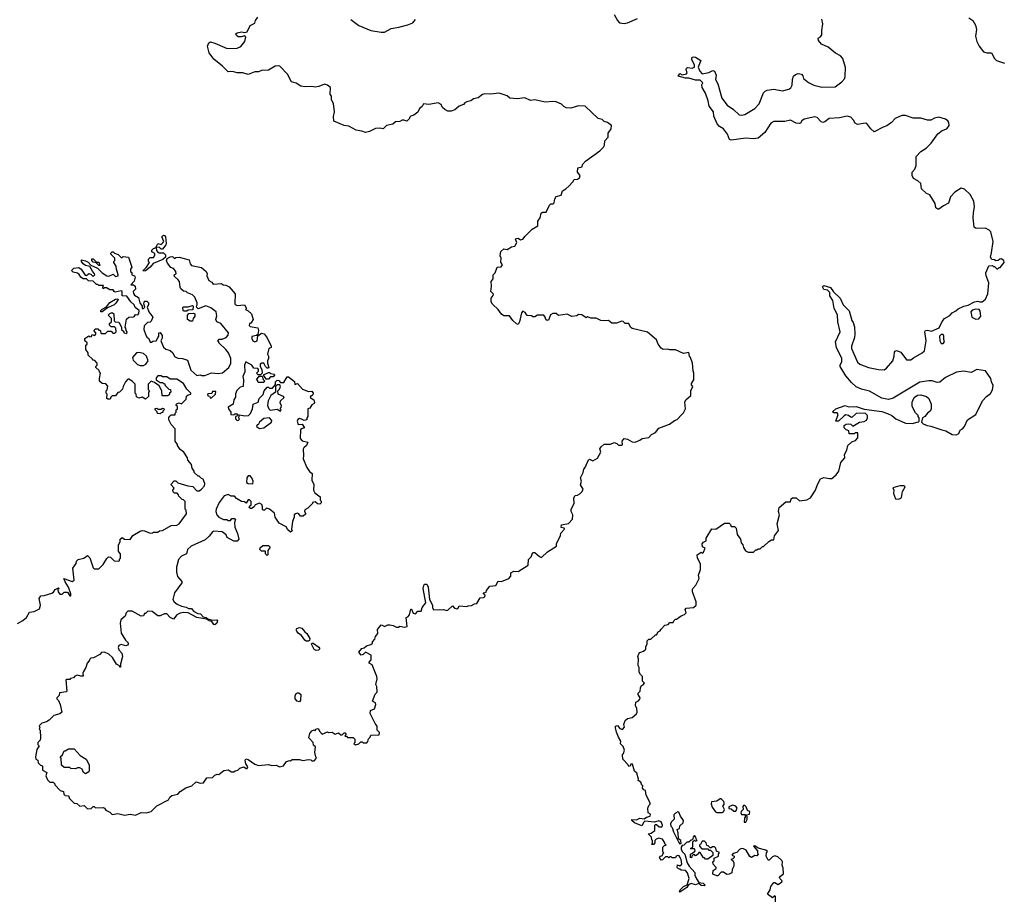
# Model space of a CAD drawing. Extents: x 2029662 to 2246637, y 225654 to 401419.
# Tile 50 of 256: x 2155176 to 2164002, y 256307 to 264172. Entities that reach past the tile are written whole.
import ezdxf

# ---------------------------------------------------------------- set-up
doc = ezdxf.new("R2010")
doc.units = 0

msp = doc.modelspace()

# ---------------------------------------------------------------- linework, layer by layer
at = {"layer": '0CON20XD'}
for points in [[(2158625, 258727.5), (2158650, 258735), (2158640, 258815), (2158655, 258820), (2158670.7, 258839.3), (2158681.7, 258888.3), (2158688.3, 258888.3), (2158703.6, 258853.6), (2158725, 258847.5), (2158745, 258870), (2158775, 258870), (2158782.5, 258905), (2158815.7, 258945), (2158794.1, 259075), (2158797.4, 259102.6), (2158805, 259112.7), (2158825, 259111.8), (2158837.5, 259087.5), (2158849.6, 258975), (2158877.5, 258925), (2158876.7, 258905), (2158885, 258883.3), (2158935, 258887.5), (2158955, 258882.5), (2158975, 258887.5), (2159005, 258877.5), (2159015, 258880), (2159055, 258920), (2159075, 258897.5), (2159095, 258892.5), (2159110, 258905), (2159115, 258920), (2159185, 258912.5), (2159195, 258920), (2159225, 258922.5), (2159253, 258937), (2159275, 258940), (2159305, 258990), (2159335, 258993.3), (2159345, 259000), (2159350, 259015), (2159330, 259035), (2159358.3, 259041.7), (2159360, 259055), (2159390, 259095), (2159445, 259100), (2159465, 259140), (2159495, 259137.5), (2159560, 259165), (2159580, 259185), (2159580, 259215), (2159605, 259230), (2159645, 259227.5), (2159735, 259282.5), (2159737.5, 259335), (2159760.7, 259359.3), (2159775, 259397.5), (2159795, 259396.2), (2159835, 259360), (2159855, 259352.5), (2159906.7, 259403.3), (2159987.5, 259455), (2159987.5, 259475), (2160025, 259550), (2160028.3, 259571.7), (2160060, 259605), (2160056.2, 259616.2), (2160030, 259620), (2160032.5, 259645), (2160095, 259656.7), (2160130, 259695), (2160133.3, 259735), (2160120, 259765), (2160120, 259785), (2160147.5, 259835), (2160143.6, 259886.4), (2160155, 259907.5), (2160175, 259910), (2160196.4, 259923.6), (2160217.5, 259945), (2160226.1, 259963.9), (2160203.9, 260003.9), (2160213.3, 260035), (2160203.8, 260065), (2160227, 260113), (2160232.5, 260145), (2160245, 260160), (2160275, 260227.5), (2160285, 260232.5), (2160315, 260217.5), (2160355, 260243.3), (2160386.2, 260295), (2160377.5, 260325), (2160387.5, 260345), (2160415, 260366.7), (2160471.7, 260368.3), (2160505, 260382.5), (2160530, 260375), (2160545, 260360), (2160575, 260360), (2160580, 260365), (2160577.5, 260395), (2160595, 260417.5), (2160625, 260413.3), (2160665, 260390), (2160693, 260387), (2160735, 260402.5), (2160755, 260420), (2160815, 260427.5), (2160840, 260455), (2160875, 260472.5), (2160905, 260510), (2161001.7, 260548.3), (2161045, 260580), (2161070.7, 260589.3), (2161110, 260635), (2161125, 260650), (2161143.3, 260685), (2161138.8, 260745), (2161146.2, 260763.8), (2161192.5, 260805), (2161192.5, 260845), (2161210, 260885), (2161198.3, 260898.3), (2161198.3, 260911.7), (2161220, 260945), (2161220, 261005), (2161212.5, 261025), (2161207.5, 261095), (2161190, 261145), (2161180, 261155), (2161175, 261190), (2161125, 261180), (2161055, 261212.5), (2161005, 261212.5), (2160985, 261220), (2160945, 261217.5), (2160927, 261227), (2160900, 261265), (2160885, 261302.5), (2160805, 261372.5), (2160665, 261403.3), (2160652.5, 261415), (2160635, 261450), (2160605, 261450), (2160587, 261467), (2160575, 261470), (2160525, 261452.5), (2160485, 261452.5), (2160455, 261477.5), (2160417, 261473), (2160385, 261477.5), (2160345, 261497.5), (2160295, 261497.5), (2160265, 261507.5), (2160255, 261500), (2160215, 261527.5), (2160185, 261530), (2160171.7, 261518.3), (2160125, 261512.5), (2160085, 261532.5), (2160005, 261520), (2159985, 261537.5), (2159955, 261537.5), (2159935, 261527.5), (2159915, 261480), (2159905, 261477.5), (2159892.5, 261485), (2159887, 261507), (2159875, 261522.5), (2159816.4, 261523.6), (2159795, 261507.5), (2159775, 261507.5), (2159765, 261517.5), (2159725, 261520), (2159706.4, 261546.4), (2159685, 261560), (2159673.3, 261545), (2159657.5, 261465), (2159645, 261440), (2159630, 261445), (2159597.5, 261475), (2159567, 261517), (2159517, 261517), (2159495, 261532.5), (2159463.9, 261573.9), (2159413.6, 261623.6), (2159403, 261643), (2159403.3, 261675), (2159420.7, 261699.3), (2159423, 261713), (2159398.8, 261735), (2159406.7, 261785), (2159403.3, 261825), (2159421.7, 261848.3), (2159420, 261885), (2159437, 261903), (2159457, 261953), (2159491.7, 261958.3), (2159502.5, 261975), (2159488.3, 261998.3), (2159492.5, 262035), (2159482.5, 262055), (2159487.5, 262095), (2159515, 262117.5), (2159546.4, 262113.6), (2159584.2, 262135.8), (2159615, 262142.5), (2159632.5, 262175), (2159620, 262205), (2159625, 262210), (2159645, 262212.5), (2159665, 262200), (2159686.1, 262203.9), (2159707, 262233), (2159770, 262295), (2159820, 262325), (2159820, 262365), (2159842.5, 262397.5), (2159850.7, 262439.3), (2159863.3, 262446.7), (2159895, 262447.5), (2159925, 262510), (2159938.3, 262521.7), (2159957, 262523), (2159968.3, 262531.7), (2159973.6, 262566.4), (2159983.6, 262586.4), (2160029.3, 262600.7), (2160040.7, 262639.3), (2160073, 262657), (2160099.3, 262680.7), (2160135, 262720), (2160145, 262740), (2160177.3, 262742.7), (2160193.3, 262755), (2160200, 262775), (2160177.5, 262805), (2160180, 262845), (2160218.3, 262851.7), (2160222.5, 262875), (2160247.5, 262905), (2160375, 262997.5), (2160409.3, 263030.7), (2160418.3, 263048.3), (2160422.5, 263085), (2160451.7, 263118.3), (2160450, 263155), (2160477.5, 263195), (2160480, 263225), (2160445, 263250), (2160415, 263260), (2160397, 263277), (2160360, 263285), (2160245, 263397.5), (2160185, 263400), (2160115, 263380), (2160075, 263382.5), (2160055, 263392.5), (2160033.6, 263413.6), (2159986.4, 263436.4), (2159955, 263440), (2159885, 263432.5), (2159795, 263452.5), (2159755, 263447.5), (2159705, 263470), (2159635, 263462.5), (2159568.3, 263468.3), (2159545, 263490), (2159473, 263513), (2159395, 263503.8), (2159345, 263506.2), (2159325, 263500), (2159285, 263470), (2159245, 263462.5), (2159220, 263445), (2159183, 263437), (2159165, 263427.5), (2159155, 263412.5), (2159115, 263397.5), (2159076.1, 263363.9), (2159043, 263353), (2159015, 263352.5), (2158986.4, 263366.4), (2158967.5, 263385), (2158953, 263413), (2158926.4, 263426.4), (2158843, 263413), (2158795, 263417.5), (2158782.5, 263395), (2158760, 263375), (2158746.4, 263343.6), (2158710, 263315), (2158681.7, 263308.3), (2158670, 263295), (2158670, 263285), (2158647, 263263), (2158618.8, 263271.2), (2158605, 263271.2), (2158585, 263260), (2158545, 263257.5), (2158520, 263235), (2158465, 263222.5), (2158435, 263193.3), (2158405, 263200), (2158365, 263197.5), (2158311.7, 263168.3), (2158275, 263160), (2158243, 263173), (2158190.7, 263180.7), (2158125, 263217.5), (2158085, 263222.5), (2157991.7, 263261.7), (2157987.5, 263305), (2157996.7, 263345), (2157989.3, 263419.3), (2157970, 263455), (2157970, 263485), (2157960, 263505), (2157962.5, 263565), (2157935, 263586.2), (2157907, 263593), (2157857, 263573), (2157825, 263567.5), (2157795, 263572.5), (2157735, 263568.8), (2157696.1, 263576.1), (2157655, 263603.3), (2157612.5, 263615), (2157576.7, 263685), (2157506.7, 263755), (2157495, 263759.2), (2157465, 263755.8), (2157405, 263720), (2157345, 263716.7), (2157316.4, 263703.6), (2157285, 263703.3), (2157225, 263680), (2157175, 263696.2), (2157125, 263696.2), (2157085, 263708.8), (2157045, 263703.8), (2156995, 263756.7), (2156915, 263818), (2156874.5, 263874.5), (2156860, 263935), (2156870.8, 263965), (2156885, 263972.5), (2156925, 263962.5), (2157035, 263913.3), (2157125, 263917.5), (2157159.3, 263930.7), (2157193.6, 263976.4), (2157203.3, 264015), (2157195, 264027.5), (2157161.7, 264018.3), (2157135, 264018.9), (2157118.9, 264028.9), (2157114.4, 264045), (2157126.2, 264055), (2157164.3, 264064.3), (2157195, 264057.5), (2157215, 264062.5), (2157240.7, 264119.3), (2157285, 264140), (2157290, 264165), (2157310, 264195)], [(2158145, 264173.3), (2158215, 264118.8), (2158325, 264074), (2158415, 264061.2), (2158445, 264061.2), (2158505, 264093.8), (2158575, 264103.8), (2158655, 264126.7), (2158700, 264145), (2158725, 264172.5)], [(2160505, 264217.5), (2160533.3, 264165), (2160553.3, 264145), (2160595, 264138), (2160625, 264144), (2160715, 264181.2)], [(2163783, 261643), (2163805, 261642.5), (2163834.2, 261665.8), (2163855.6, 261715), (2163864.3, 261815), (2163840, 261875), (2163836.4, 261903.6), (2163862.5, 261965), (2163895, 261970), (2163905, 261960), (2163915, 261960), (2163935, 261940), (2163945, 261940), (2163955, 261950), (2163965, 261950), (2164000, 261995), (2163997.5, 262015), (2163975, 262027.5), (2163963, 262027), (2163947, 262013), (2163925, 262010), (2163915, 262020), (2163891.7, 262021.7), (2163877.5, 262045), (2163888.3, 262081.7), (2163902, 262185), (2163880.3, 262270.3), (2163866.6, 262286.6), (2163832.4, 262302.4), (2163751.2, 262301.2), (2163732.5, 262312.5), (2163723.6, 262396.4), (2163725.4, 262444.6), (2163735.6, 262495), (2163728.5, 262545), (2163695, 262605.7), (2163645, 262654), (2163615, 262662.5), (2163557.5, 262625), (2163520, 262585), (2163502.7, 262527.3), (2163455.8, 262504.2), (2163415, 262473.3), (2163405, 262473.3), (2163388.8, 262485), (2163382.5, 262525), (2163335, 262603.3), (2163303.8, 262615), (2163258.8, 262655), (2163252.5, 262705), (2163227.6, 262727.6), (2163187.7, 262747.7), (2163176.7, 262775), (2163176.7, 262805), (2163199.2, 262830.8), (2163213.3, 262865), (2163213.3, 262945), (2163255, 262990), (2163300.5, 263019.5), (2163345.7, 263064.3), (2163405, 263150), (2163445, 263178.8), (2163486.4, 263193.6), (2163506.7, 263225), (2163505, 263250), (2163496.2, 263265), (2163475, 263279.4), (2163415, 263296.9), (2163375, 263289.2), (2163345, 263272), (2163315, 263270), (2163255, 263288), (2163185, 263287.8), (2163115, 263311.9), (2163085, 263311.9), (2163025, 263285.6), (2162990.8, 263249.2), (2162948.9, 263221.1), (2162915, 263210), (2162835, 263167.1), (2162805, 263194.4), (2162771.3, 263241.3), (2162755, 263245.6), (2162685, 263233.6), (2162665.8, 263245.8), (2162651.1, 263271.1), (2162625, 263299.1), (2162595, 263308.2), (2162525, 263293.2), (2162432.5, 263285), (2162394.1, 263255.9), (2162375, 263250), (2162361.2, 263255), (2162325, 263294.3), (2162305, 263300.6), (2162208.3, 263281.7), (2162187.5, 263265), (2162175.6, 263244.4), (2162167.1, 263242.9), (2162135, 263244), (2162085, 263270), (2162035, 263260.5), (2161935, 263258.5), (2161908, 263245), (2161855, 263160), (2161795, 263111.4), (2161755, 263104.3), (2161685, 263109.4), (2161555, 263090.8), (2161538, 263098), (2161521.4, 263145), (2161485, 263194), (2161448.8, 263215), (2161427.3, 263237.3), (2161397.1, 263307.1), (2161395.6, 263345.6), (2161355.7, 263395.7), (2161347.8, 263445), (2161325, 263514), (2161292.9, 263565), (2161291.7, 263588.3), (2161300, 263605), (2161275, 263630), (2161235, 263630), (2161175, 263648), (2161145, 263648), (2161077.5, 263665), (2161095, 263690), (2161115, 263677.5), (2161153, 263687), (2161160, 263695), (2161150, 263725), (2161153, 263737), (2161165, 263742.5), (2161205, 263736.2), (2161223.8, 263746.2), (2161226.2, 263765), (2161202, 263815), (2161204, 263835), (2161215, 263840), (2161235, 263835.8), (2161281.2, 263805), (2161257.5, 263745), (2161271.4, 263711.4), (2161295, 263687.5), (2161355, 263698.8), (2161390, 263715), (2161405, 263710), (2161420, 263675), (2161413.8, 263635), (2161435, 263597.5), (2161469.7, 263469.7), (2161518.8, 263405), (2161575, 263365.6), (2161625, 263319.2), (2161645.7, 263315.7), (2161675, 263322.7), (2161765, 263375.8), (2161805, 263418.8), (2161844.4, 263515.6), (2161858.3, 263531.7), (2161875, 263540), (2161935, 263548.8), (2162015, 263534.2), (2162069.7, 263550.3), (2162087.7, 263562.3), (2162101.2, 263585), (2162104.2, 263635), (2162113.8, 263665), (2162129.3, 263680.7), (2162155, 263690), (2162185, 263683.3), (2162197.3, 263667.3), (2162201.2, 263645), (2162248, 263608), (2162294.6, 263584.6), (2162365, 263567.8), (2162485, 263571.4), (2162544.6, 263615.4), (2162571.4, 263645), (2162576.9, 263665), (2162577.8, 263742.2), (2162555.7, 263825), (2162535, 263847.5), (2162490.3, 263870.3), (2162424.6, 263924.6), (2162362.1, 263952.1), (2162336.9, 263985), (2162334.4, 264005.6), (2162355, 264018.8), (2162365.6, 264035), (2162365.3, 264075), (2162375.3, 264135), (2162366.4, 264175)], [(2163685, 264188.8), (2163718.8, 264165), (2163744, 264124), (2163752, 264085), (2163744.5, 264025), (2163757.1, 263975), (2163776.4, 263935), (2163815, 263883.3), (2163845, 263874.4), (2163886.2, 263875), (2163912.9, 263825), (2163932, 263805), (2164005, 263782.2)], [(2156445, 262116.2), (2156425, 262133.3), (2156400, 262130), (2156400, 262135), (2156415, 262167.5), (2156445, 262156.7), (2156459.2, 262170.8), (2156467.5, 262185), (2156450.8, 262225), (2156465, 262240), (2156475, 262237.5), (2156482, 262225), (2156490, 262165), (2156486.7, 262153.3), (2156455, 262116.7), (2156445, 262116.2)], [(2155635.6, 259025.6), (2155615, 259086.7), (2155582.9, 259135), (2155572.5, 259165), (2155645, 259137.5), (2155665, 259150), (2155653.6, 259256.4), (2155681.7, 259298.3), (2155685, 259320), (2155700, 259335), (2155750, 259345), (2155785, 259370), (2155805, 259350), (2155835, 259260), (2155845, 259250), (2155885, 259250), (2155925, 259290), (2155957, 259343), (2155973, 259357), (2155990, 259355), (2156023, 259323), (2156065, 259320), (2156070, 259325), (2156070, 259335), (2156080, 259345), (2156080, 259385), (2156062.5, 259405), (2156062.5, 259465), (2156076.4, 259493.6), (2156077.5, 259515), (2156095, 259530), (2156115, 259517.5), (2156165, 259512.5), (2156190.7, 259549.3), (2156255, 259587.5), (2156275, 259593.3), (2156295, 259590), (2156345, 259570), (2156367, 259573), (2156375, 259580), (2156415, 259580), (2156428.3, 259591.7), (2156457, 259593), (2156535, 259637.5), (2156585, 259643.3), (2156605, 259652.5), (2156670, 259745), (2156667, 259777), (2156660, 259785), (2156660, 259855), (2156645, 259870), (2156631.7, 259871.7), (2156601.7, 259901.7), (2156600, 259915), (2156588.3, 259928.3), (2156565, 259930), (2156551.7, 259941.7), (2156550, 259955), (2156560, 259975), (2156530, 260005), (2156561.7, 260038.3), (2156575, 260040), (2156595, 260020), (2156683, 259993), (2156727, 259987), (2156765, 259950), (2156785, 259950), (2156805, 259963.3), (2156832.5, 259995), (2156836.4, 260016.4), (2156820, 260055), (2156805, 260060), (2156785, 260080), (2156775, 260080), (2156740, 260115), (2156740, 260125), (2156723, 260153), (2156717, 260187), (2156683, 260223), (2156680, 260245), (2156646.4, 260296.4), (2156615, 260320), (2156590, 260355), (2156590, 260365), (2156570, 260395), (2156570, 260505), (2156532.5, 260545), (2156512.5, 260585), (2156513, 260607), (2156521.7, 260618.3), (2156535, 260630), (2156568.3, 260631.7), (2156570, 260645), (2156580, 260655), (2156580, 260675), (2156590, 260685), (2156590, 260705), (2156580, 260715), (2156581.7, 260728.3), (2156605, 260737.5), (2156625, 260730), (2156668.3, 260771.7), (2156671.7, 260798.3), (2156685, 260810), (2156710, 260815), (2156710, 260825), (2156675, 260860), (2156645, 260910), (2156585, 260950), (2156525, 260950), (2156495, 260970), (2156455, 260970), (2156445, 260980), (2156415, 260980), (2156398.3, 260961.7), (2156400, 260945), (2156435, 260920), (2156455, 260920), (2156465, 260910), (2156475, 260910), (2156480, 260895), (2156511.7, 260861.7), (2156528.3, 260858.3), (2156530, 260835), (2156520, 260825), (2156518.3, 260811.7), (2156505, 260800), (2156451.7, 260801.7), (2156450, 260845), (2156425, 260890), (2156385, 260920), (2156355, 260932.5), (2156327.5, 260905), (2156328.3, 260858.3), (2156340, 260845), (2156330, 260835), (2156330, 260795), (2156305, 260770), (2156275, 260790), (2156245, 260780), (2156221.7, 260791.7), (2156220, 260815), (2156210, 260825), (2156210, 260905), (2156185, 260932.5), (2156155, 260950), (2156145, 260950), (2156123, 260927), (2156102.5, 260885), (2156098.3, 260861.7), (2156070, 260835), (2156055, 260830), (2156035, 260800), (2156005, 260800), (2155991.7, 260788.3), (2155988.3, 260771.7), (2155965, 260770), (2155958.3, 260778.3), (2155960, 260815), (2155950, 260825), (2155950, 260845), (2155960, 260855), (2155967, 260887), (2155948.3, 260908.3), (2155915, 260910), (2155891.7, 260931.7), (2155890, 260955), (2155900, 261005), (2155890, 261015), (2155888.3, 261028.3), (2155860, 261055), (2155860, 261065), (2155870, 261075), (2155870, 261095), (2155848.3, 261118.3), (2155835, 261120), (2155828.3, 261128.3), (2155790, 261165), (2155790, 261185), (2155770, 261215), (2155770, 261255), (2155780, 261265), (2155780, 261275), (2155760, 261295), (2155760, 261315), (2155795, 261340), (2155805, 261330), (2155818.3, 261331.7), (2155825, 261350), (2155848.3, 261341.7), (2155860, 261355), (2155860, 261365), (2155840, 261385), (2155855, 261400), (2155875, 261400), (2155885, 261390), (2155898.3, 261388.3), (2155905, 261360), (2155945, 261360), (2155965, 261380), (2155995, 261380), (2156011.7, 261361.7), (2156028.3, 261361.7), (2156040, 261375), (2156038.3, 261408.3), (2156025, 261420), (2155995, 261420), (2155980, 261435), (2155981.7, 261448.3), (2156000, 261465), (2156000, 261495), (2155970, 261525), (2155985, 261540), (2156005, 261547.5), (2156020, 261535), (2156021.7, 261471.7), (2156033, 261463), (2156065, 261460), (2156090, 261415), (2156090, 261395), (2156108.3, 261378.3), (2156110, 261365), (2156135, 261360), (2156140, 261375), (2156130, 261385), (2156127, 261407), (2156120, 261415), (2156133, 261487), (2156153, 261507), (2156195, 261510), (2156206.4, 261513.6), (2156215, 261530), (2156235, 261527.5), (2156245, 261540), (2156247.5, 261565), (2156211.2, 261591.2), (2156202.5, 261615), (2156173.6, 261643.6), (2156137.5, 261695), (2156095.7, 261695.7), (2156095, 261737.5), (2156085, 261741.9), (2156031.2, 261731.2), (2156022.5, 261735), (2156015, 261750), (2155985, 261750), (2155955, 261770), (2155935, 261770), (2155925, 261760), (2155920, 261775), (2155928.3, 261788.3), (2155885, 261790), (2155875, 261800), (2155865, 261800), (2155835, 261830), (2155793, 261833), (2155775, 261850), (2155745, 261850), (2155723.6, 261863.6), (2155709.3, 261889.3), (2155695, 261900), (2155655, 261910), (2155640, 261925), (2155660, 261945), (2155705, 261950), (2155726.4, 261936.4), (2155761.7, 261881.7), (2155775, 261880), (2155795, 261897.5), (2155815, 261890), (2155835, 261870), (2155850, 261885), (2155847.5, 261895), (2155827.3, 261917.3), (2155805, 261960), (2155765, 261968), (2155744.2, 261984.2), (2155731.2, 262005), (2155730.7, 262019.3), (2155765, 262010.8), (2155788.6, 261998.6), (2155812.5, 261972.5), (2155874.1, 261944.1), (2155915, 261903.3), (2155957.5, 261875), (2155975, 261872.5), (2156015, 261890), (2156035, 261870), (2156060, 261875), (2156060, 261885), (2156042.5, 261935), (2156041.7, 261961.7), (2156020, 261995), (2156020, 262005), (2156030, 262015), (2156030, 262035), (2155991.7, 262071.7), (2155991.7, 262078.3), (2156005, 262090), (2156015, 262090), (2156025, 262080), (2156058.3, 262068.3), (2156085, 262040), (2156095, 262040), (2156105, 262050), (2156150, 262045), (2156180, 261955), (2156170, 261935), (2156170, 261915), (2156180, 261905), (2156180, 261885), (2156205, 261877.5), (2156210, 261865), (2156201.1, 261828.9), (2156173.3, 261795), (2156195, 261796.7), (2156210.8, 261785), (2156213.3, 261756.7), (2156193.8, 261735), (2156195, 261717.5), (2156205, 261704.3), (2156242, 261682), (2156254.2, 261635), (2156273.3, 261605), (2156273, 261583), (2156285, 261583.3), (2156297.5, 261595), (2156287.5, 261625), (2156295, 261650), (2156315, 261650), (2156330, 261635), (2156330, 261615), (2156317.5, 261595), (2156333.9, 261553.9), (2156370, 261505), (2156355, 261470), (2156345, 261460), (2156321.7, 261458.3), (2156292.5, 261427.5), (2156290, 261395), (2156305, 261352.5), (2156315, 261327.5), (2156333.8, 261313.8), (2156345, 261281.2), (2156358.8, 261281.2), (2156368.3, 261291.7), (2156400, 261295), (2156415, 261320), (2156422.5, 261335), (2156422.5, 261365), (2156435, 261370), (2156451.7, 261341.7), (2156451.7, 261318.3), (2156442.5, 261295), (2156465, 261237.5), (2156485, 261220), (2156525, 261207.5), (2156547.5, 261185), (2156565, 261153.3), (2156595, 261138.8), (2156636.1, 261136.1), (2156681.2, 261121.2), (2156711.3, 261031.3), (2156765, 260983.8), (2156795, 260990), (2156805, 260982.5), (2156835, 260982), (2156895, 261008), (2156955, 261002), (2156993.9, 261006.1), (2157050, 261055), (2157068.8, 261095), (2157068, 261135), (2157048.8, 261185), (2157025, 261217.5), (2156960, 261275), (2156960, 261285), (2156950, 261295), (2156965, 261307.5), (2156991.7, 261308.3), (2157025.8, 261324.2), (2157043.3, 261345), (2157046.7, 261365), (2156977.7, 261447.7), (2156942.5, 261465), (2156933.3, 261485), (2156943, 261517), (2156936.7, 261555), (2156888.8, 261588.8), (2156845, 261607.5), (2156775, 261580), (2156763, 261593), (2156760, 261605), (2156767.5, 261615), (2156766.7, 261635), (2156746.1, 261686.1), (2156725, 261707.5), (2156680, 261725), (2156667, 261737), (2156645, 261740), (2156620.7, 261760.7), (2156613.6, 261773.6), (2156607.5, 261825), (2156593.3, 261843.3), (2156565, 261870), (2156560, 261885), (2156577.5, 261895), (2156575.8, 261915), (2156555, 261941.2), (2156532.3, 261952.3), (2156499.6, 261989.6), (2156491.4, 262015), (2156499.2, 262030.8), (2156525, 262047.5), (2156545, 262050), (2156565, 262032.5), (2156575, 262040), (2156605, 262042.5), (2156695, 262020), (2156703, 261983), (2156715, 261967.5), (2156805, 261952.5), (2156846.2, 261915), (2156856.2, 261895), (2156853.3, 261875), (2156872.5, 261835), (2156899.3, 261819.3), (2156911.7, 261801.7), (2156985, 261807.5), (2157000, 261795), (2157025, 261793.3), (2157055, 261777.5), (2157106.7, 261715), (2157103.8, 261625), (2157108.3, 261618.3), (2157125, 261611.2), (2157190, 261615), (2157210, 261585), (2157200, 261575), (2157225, 261562.5), (2157252.5, 261535), (2157267.5, 261485), (2157255, 261460), (2157245, 261450), (2157235, 261450), (2157231.7, 261431.7), (2157242.5, 261422.5), (2157309.5, 261409.5), (2157316, 261385), (2157309.3, 261350.7), (2157299.3, 261340.7), (2157257.5, 261332.5), (2157256.2, 261315), (2157264.4, 261294.4), (2157285, 261284.2), (2157305, 261293.8), (2157311.7, 261338.3), (2157345, 261362.5), (2157366.4, 261356.4), (2157395, 261320), (2157430, 261245), (2157430, 261235), (2157410, 261225), (2157397.5, 261175), (2157406.4, 261156.4), (2157407, 261137)], [(2156287, 261917), (2156283.3, 261925), (2156313.3, 261955), (2156340, 261995), (2156330, 262005), (2156330, 262025), (2156345, 262040), (2156375, 262040), (2156387, 262063), (2156387, 262077), (2156361.7, 262091.7), (2156360, 262105), (2156375, 262122.5), (2156400, 262130), (2156403, 262103), (2156410.7, 262090.7), (2156425, 262081.2), (2156465, 262081.2), (2156482, 262065), (2156484, 262045), (2156457.9, 262022.1), (2156371.7, 261988.3), (2156347, 261953), (2156305, 261920), (2156287, 261917)], [(2155895, 261970), (2155885, 261970), (2155861.7, 261991.7), (2155835, 262000), (2155822.5, 262015), (2155821.7, 262028.3), (2155835, 262030), (2155865, 262000), (2155885, 262000), (2155895, 261970)], [(2161278.3, 256781.7), (2161270, 256775), (2161270, 256765), (2161291.7, 256741.7), (2161345, 256740), (2161355, 256730), (2161368.3, 256728.3), (2161388.3, 256708.3), (2161388.3, 256681.7), (2161345, 256650), (2161325, 256650), (2161315, 256660), (2161305, 256660), (2161275, 256710), (2161265, 256710), (2161256.4, 256693.6), (2161235, 256680), (2161225, 256690), (2161211.7, 256688.3), (2161200, 256675), (2161198.3, 256661.7), (2161190, 256665), (2161190, 256695), (2161208.3, 256701.7), (2161230, 256725), (2161225, 256740), (2161195, 256740), (2161190, 256745), (2161210, 256755), (2161210, 256805), (2161225, 256820), (2161235, 256810), (2161250, 256815), (2161241.7, 256821.7), (2161237.5, 256845), (2161225, 256860), (2161213, 256847), (2161208.3, 256821.7), (2161195, 256820), (2161175, 256800), (2161155, 256800), (2161130, 256775), (2161115, 256770), (2161106.7, 256755), (2161106.4, 256736.4), (2161116.7, 256715), (2161137.5, 256695), (2161160, 256615), (2161176.4, 256586.4), (2161228, 256528), (2161228.8, 256505), (2161241.7, 256471.7), (2161265, 256440), (2161302.5, 256435), (2161320, 256415), (2161315, 256410), (2161285, 256413.8), (2161265, 256430), (2161235, 256420), (2161195, 256430), (2161172.5, 256417.5), (2161157.5, 256395), (2161095, 256352.5), (2161090, 256355), (2161097.5, 256375), (2161125, 256402.5), (2161160, 256420), (2161176.7, 256475), (2161163.3, 256525), (2161145, 256547.5), (2161105, 256550), (2161095, 256560), (2161081.7, 256561.7), (2161070, 256575), (2161071.7, 256598.3), (2161095, 256590), (2161110, 256605), (2161106.2, 256645), (2161096.7, 256665), (2161088, 256678), (2161075, 256682.5), (2161060, 256675), (2161055, 256660), (2161025, 256660), (2161015, 256670), (2161005, 256670), (2160995, 256660), (2160985, 256670), (2160965, 256670), (2160938.3, 256641.7), (2160925, 256640), (2160912.5, 256665), (2160920, 256675), (2160938.3, 256681.7), (2160940, 256695), (2160950, 256705), (2160940, 256715), (2160940, 256755), (2160955, 256770), (2160970, 256775), (2160960, 256785), (2160960, 256795), (2160936.7, 256826.7), (2160905, 256837.5), (2160880.7, 256829.3), (2160870, 256815), (2160870, 256795), (2160858.3, 256781.7), (2160841.7, 256781.7), (2160850, 256795), (2160850, 256815), (2160843, 256823), (2160840, 256845), (2160810, 256875), (2160836.7, 256883.3), (2160870, 256905), (2160870, 256955), (2160875, 256960), (2160885, 256960), (2160907.5, 256937.5), (2160935, 256937.5), (2160937.5, 256955), (2160925, 256983.3), (2160905, 256993.8), (2160865, 256980), (2160780.8, 256989.2), (2160769.7, 256980.3), (2160752.5, 256947.5), (2160686.2, 256975), (2160664, 256995), (2160664.3, 257005.7), (2160705, 257001.5), (2160735, 257017.5), (2160775, 257010), (2160795, 257026.7), (2160826.7, 257035), (2160831.7, 257051.7), (2160810, 257065), (2160807.5, 257105), (2160815, 257130), (2160827, 257143), (2160826.7, 257155), (2160791.2, 257221.2), (2160786.7, 257265), (2160771.2, 257271.2), (2160760, 257285), (2160762.5, 257305), (2160753.3, 257313.3), (2160745, 257340), (2160720, 257355), (2160722.5, 257365), (2160708.8, 257418.8), (2160687, 257437), (2160668.8, 257498.8), (2160655, 257500), (2160647.5, 257482.5), (2160635, 257480), (2160630, 257495), (2160582.5, 257545), (2160580, 257585), (2160590, 257595), (2160597.5, 257625), (2160585, 257657.5), (2160563, 257683), (2160563.8, 257705), (2160542.3, 257742.3), (2160526.8, 257786.8), (2160515.7, 257825), (2160518.3, 257841.7), (2160535.8, 257845.8), (2160555, 257820), (2160578.3, 257811.7), (2160597, 257833), (2160592.5, 257855), (2160605, 257890), (2160625, 257910), (2160665, 257917.5), (2160705, 257952.5), (2160710, 257965), (2160708.3, 257998.3), (2160697.5, 258025), (2160700, 258055), (2160723, 258067), (2160736.2, 258083.8), (2160737.5, 258095), (2160720, 258125), (2160720, 258135), (2160737, 258153), (2160740, 258185), (2160750, 258205), (2160765, 258210), (2160777.5, 258225), (2160760, 258245), (2160760, 258285), (2160740, 258305), (2160730, 258325), (2160730, 258365), (2160720, 258385), (2160722.5, 258445), (2160717.5, 258465), (2160725, 258490), (2160735, 258500), (2160768.3, 258511.7), (2160788.3, 258531.7), (2160790, 258555), (2160800, 258575), (2160800, 258605), (2160815, 258620), (2160835, 258620), (2160875, 258660), (2160885, 258660), (2160900, 258685), (2160916.4, 258693.6), (2160925, 258710), (2160960, 258745), (2160988.3, 258751.7), (2161005, 258770), (2161035, 258770), (2161040, 258785), (2161055, 258800), (2161065, 258800), (2161105, 258830), (2161135, 258840), (2161150, 258855), (2161140, 258885), (2161151.7, 258898.3), (2161217, 258903), (2161240, 258925), (2161240, 258955), (2161207.5, 259045), (2161207.5, 259065), (2161210, 259075), (2161237.5, 259105), (2161267.5, 259165), (2161260, 259195), (2161280, 259245), (2161280, 259295), (2161252.5, 259345), (2161250, 259375), (2161285, 259400), (2161295, 259390), (2161305, 259400), (2161320, 259435), (2161297.7, 259447.7), (2161294.2, 259475.8), (2161305, 259490), (2161328.3, 259501.7), (2161330, 259525), (2161380.7, 259609.3), (2161415, 259607.5), (2161495, 259660), (2161535, 259660), (2161548.3, 259648.3), (2161555, 259630), (2161585, 259630), (2161597.5, 259615), (2161608.3, 259558.3), (2161636.7, 259515), (2161643, 259483), (2161657, 259467), (2161663, 259443), (2161683.3, 259413.3), (2161705, 259400), (2161755, 259400), (2161775, 259420), (2161785, 259420), (2161795, 259430), (2161815, 259430), (2161835, 259450), (2161845, 259450), (2161890, 259495), (2161915, 259510), (2161935, 259510), (2161943.3, 259546.7), (2161977.5, 259595), (2161967.5, 259655), (2161987.5, 259735), (2161977.5, 259765), (2161985, 259800), (2162045, 259850), (2162085, 259850), (2162093, 259877), (2162103, 259887), (2162135, 259887.5), (2162165, 259860), (2162231.7, 259868.3), (2162263.6, 259886.4), (2162310, 259955), (2162326.2, 260005), (2162355, 260057.5), (2162385, 260068.8), (2162435, 260058.8), (2162455, 260061.2), (2162495.9, 260094.1), (2162517.5, 260125), (2162536.4, 260203.6), (2162572.5, 260245), (2162570, 260275), (2162592, 260315), (2162600, 260355), (2162635, 260387.5), (2162668.3, 260401.7), (2162690, 260425), (2162688.3, 260468.3), (2162665, 260470), (2162655, 260460), (2162611.7, 260461.7), (2162608.3, 260488.3), (2162585, 260497.5), (2162567.5, 260515), (2162567.5, 260535), (2162585, 260547.5), (2162605, 260551.2), (2162625, 260546.2), (2162645, 260530), (2162675, 260546.7), (2162705, 260566.2), (2162745, 260571.2), (2162765.7, 260584.3), (2162776.7, 260605), (2162776.7, 260625), (2162755, 260646.2), (2162675, 260642), (2162635, 260608), (2162625, 260608.8), (2162605, 260626.2), (2162580.7, 260629.3), (2162567, 260623), (2162515, 260572.5), (2162492.5, 260575), (2162512.5, 260635), (2162505, 260647.5), (2162475, 260647.5), (2162461.7, 260658.3), (2162492.5, 260685), (2162575, 260715.8), (2162605, 260703.8), (2162675, 260704.2), (2162745, 260681.2), (2162905, 260661.2), (2162955, 260643.8), (2162993.6, 260623.6), (2163030, 260595), (2163115, 260557.5), (2163175, 260552.5), (2163231.7, 260568.3), (2163240, 260575), (2163240, 260605), (2163230, 260615), (2163230, 260625), (2163205, 260650), (2163177.5, 260705), (2163177.5, 260745), (2163194, 260786), (2163225, 260806.7), (2163255, 260808.8), (2163303.6, 260793.6), (2163325, 260776.7), (2163346.7, 260725), (2163346.7, 260685), (2163337.5, 260665), (2163312.5, 260645), (2163290, 260615), (2163270, 260605), (2163260, 260565), (2163275, 260550), (2163310, 260535), (2163345, 260530), (2163443, 260497), (2163477, 260487), (2163533.6, 260453.6), (2163575, 260452.5), (2163595, 260462.5), (2163607, 260493), (2163626, 260504), (2163645, 260527.5), (2163673.6, 260586.4), (2163746.7, 260635), (2163807.5, 260755), (2163843.6, 260796.4), (2163879.3, 260820.7), (2163896.7, 260855), (2163902, 260895), (2163886, 260925), (2163882.5, 260955), (2163835, 261025.7), (2163755.9, 261035.9), (2163705, 261010.8), (2163635, 261022), (2163575, 261012.5), (2163476.2, 260965), (2163425, 260924.3), (2163401.7, 260921.7), (2163355, 260936), (2163325, 260936.7), (2163245, 260923.8), (2163005, 260778.8), (2162965, 260768.8), (2162905, 260781.2), (2162795, 260842), (2162721.7, 260861.7), (2162675, 260882), (2162631.1, 260921.1), (2162580.2, 260980.2), (2162530.8, 261065), (2162530.6, 261079.4), (2162547.1, 261105), (2162546.9, 261135), (2162499.4, 261235), (2162488.1, 261285), (2162531.2, 261375), (2162508.6, 261465), (2162507.1, 261527.1), (2162477.5, 261585), (2162466.2, 261655), (2162438.3, 261698.3), (2162437, 261727), (2162417, 261747), (2162383.6, 261753.6), (2162373, 261777), (2162385, 261790), (2162445, 261772.5), (2162472, 261732), (2162530, 261675), (2162557, 261617), (2162612.1, 261562.1), (2162634.3, 261475), (2162646.8, 261456.8), (2162658.7, 261418.7), (2162663.1, 261355), (2162658.1, 261325), (2162633.2, 261246.8), (2162632.5, 261225), (2162685, 261103.3), (2162706.1, 261086.1), (2162785, 261054.2), (2162875, 261036), (2162926.1, 261033.9), (2162945, 261047.5), (2163003.8, 261115), (2163016, 261155), (2163017, 261193), (2163025, 261202.5), (2163035, 261206.7), (2163075, 261193.3), (2163125, 261123.3), (2163165, 261123.8), (2163187.5, 261142.5), (2163266.7, 261185), (2163286.2, 261205), (2163302, 261295), (2163291.2, 261375), (2163295, 261387.5), (2163315, 261390), (2163349.3, 261380.7), (2163418.3, 261411.7), (2163445, 261467.5), (2163465, 261493.3), (2163515, 261520), (2163534.2, 261545.8), (2163568.3, 261561.7), (2163589.3, 261580.7), (2163640, 261605), (2163677, 261613), (2163735, 261643.3), (2163765, 261650), (2163783, 261643)], [(2155903, 261553), (2155904.2, 261565), (2155915, 261577.1), (2155952.7, 261597.3), (2155985, 261638.6), (2156035, 261668.1), (2156055, 261670), (2156060, 261665), (2156038.6, 261631.4), (2156022.3, 261617.7), (2155961.7, 261588.3), (2155915, 261553.3), (2155903, 261553)], [(2156675, 261560), (2156645, 261560), (2156640, 261565), (2156638.3, 261591.7), (2156645, 261600), (2156685, 261600), (2156725, 261610), (2156730, 261605), (2156728.3, 261571.7), (2156685, 261567.5), (2156675, 261560)], [(2156725, 261470), (2156705, 261470), (2156680, 261485), (2156680, 261525), (2156692.5, 261537.5), (2156735, 261542.5), (2156747, 261537), (2156746.4, 261513.6), (2156730, 261495), (2156725, 261470)], [(2163748.3, 261488.3), (2163775, 261490), (2163792.5, 261515), (2163785, 261560), (2163776.7, 261575), (2163747, 261577), (2163715, 261570), (2163702.5, 261555), (2163710, 261505), (2163748.3, 261488.3)], [(2163455, 261270), (2163467.5, 261285), (2163460, 261305), (2163460, 261335), (2163455, 261350), (2163435, 261350), (2163420, 261335), (2163423, 261293), (2163435, 261270), (2163455, 261270)], [(2156285, 261072.5), (2156307.5, 261085), (2156327.5, 261115), (2156312.5, 261155), (2156285, 261180), (2156245, 261190), (2156223, 261187), (2156187.5, 261145), (2156191.7, 261121.7), (2156233, 261083), (2156255, 261072.5), (2156285, 261072.5)], [(2157407, 261137), (2157397.5, 261115), (2157397.5, 261095), (2157410, 261055), (2157405, 261050), (2157395, 261050), (2157380, 261065), (2157365, 261092.5), (2157347, 261093), (2157332.5, 261085), (2157332.5, 261065), (2157347, 261037), (2157350, 261005), (2157335, 260990), (2157315, 260990), (2157300, 261005), (2157317, 261023), (2157317, 261037), (2157310, 261045), (2157275, 261050), (2157256.4, 261076.4), (2157202.5, 261105), (2157190, 261075), (2157193, 261017), (2157177.5, 260975), (2157182.5, 260945), (2157180, 260885), (2157151.7, 260878.3), (2157121.7, 260848.3), (2157110.7, 260819.3), (2157111.7, 260788.3), (2157096.7, 260765), (2157090, 260725), (2157045, 260700), (2157046.7, 260685), (2157067.5, 260655), (2157070, 260635), (2157095, 260630), (2157105, 260640), (2157125, 260640), (2157130, 260635), (2157128.3, 260621.7), (2157110, 260615), (2157110, 260595), (2157125, 260580), (2157138.3, 260581.7), (2157147, 260593), (2157140, 260605), (2157145, 260630), (2157195, 260621.2), (2157227.5, 260625), (2157245, 260642.5), (2157262.5, 260685), (2157267.5, 260725), (2157313.3, 260745), (2157323, 260777), (2157357.5, 260812.5), (2157366.7, 260845), (2157395, 260880), (2157405, 260880), (2157415, 260870), (2157441.7, 260868.3), (2157468.3, 260901.7), (2157470, 260925), (2157485, 260940), (2157498.3, 260938.3), (2157515, 260920), (2157545, 260920), (2157563.6, 260956.4), (2157575, 260970), (2157585, 260970), (2157638.3, 260928.3), (2157641.7, 260901.7), (2157665, 260910), (2157711.7, 260861.7), (2157765, 260838.8), (2157795, 260842.5), (2157806.7, 260825), (2157805, 260810), (2157795, 260800), (2157785, 260800), (2157780, 260785), (2157812.5, 260765), (2157818.3, 260741.7), (2157815, 260732.5), (2157795, 260720), (2157778.3, 260691.7), (2157760, 260685), (2157760, 260615), (2157750, 260605), (2157750, 260585), (2157725, 260580), (2157700.7, 260590.7), (2157683, 260597), (2157670, 260590), (2157662.5, 260575), (2157673.3, 260543.3), (2157707, 260547), (2157730, 260515), (2157700, 260505), (2157692.5, 260495), (2157689.5, 260419.5), (2157708.3, 260398.3), (2157760, 260385), (2157746.7, 260355), (2157724, 260336), (2157717.5, 260322.5), (2157721.2, 260265), (2157716.2, 260235), (2157749.3, 260159.3), (2157773.6, 260123.6), (2157797.5, 260105), (2157793.8, 260045), (2157812.5, 260005), (2157810, 259955), (2157820.8, 259930.8), (2157870, 259895), (2157870, 259865), (2157877, 259857), (2157877, 259843), (2157865, 259830), (2157845, 259832.5), (2157825, 259850), (2157800, 259845), (2157800, 259835), (2157760, 259795), (2157731.7, 259778.3), (2157730, 259765), (2157740, 259745), (2157717, 259723), (2157691.7, 259721.7), (2157677.5, 259745), (2157665, 259750), (2157647.5, 259745), (2157637.5, 259735), (2157636.4, 259713.6), (2157620, 259675), (2157612.5, 259605), (2157617.5, 259592.5), (2157605, 259580), (2157580.7, 259600.7), (2157566.1, 259626.1), (2157500.7, 259660.7), (2157466.7, 259715), (2157460.5, 259750.5), (2157415, 259786.7), (2157387, 259793), (2157370, 259775), (2157360, 259775), (2157353, 259783), (2157353.8, 259805), (2157346.1, 259826.1), (2157325, 259838.8), (2157286.7, 259823.3), (2157277.5, 259805), (2157255, 259790), (2157245, 259790), (2157231.7, 259801.7), (2157240, 259815), (2157250, 259825), (2157250, 259855), (2157235, 259867.5), (2157225, 259870), (2157205, 259840), (2157191.7, 259851.7), (2157163, 259853), (2157120.7, 259880.7), (2157101.7, 259901.7), (2157073, 259903), (2157045, 259917.5), (2157010, 259905), (2156963.9, 259846.1), (2156937.5, 259785), (2156933.3, 259765), (2156942.5, 259735), (2156960, 259715), (2157003, 259693), (2157031.7, 259691.7), (2157045, 259682.5), (2157067, 259683), (2157078.3, 259701.7), (2157101.7, 259701.7), (2157110, 259695), (2157102.5, 259665), (2157103.3, 259625), (2157127, 259567), (2157140, 259515), (2157125, 259500), (2157095, 259500), (2157035, 259530), (2157026.4, 259556.4), (2156991.7, 259581.7), (2156915, 259586.7), (2156905, 259582.5), (2156875.9, 259544.1), (2156838.8, 259511.2), (2156712.5, 259455), (2156680, 259425), (2156672.5, 259385), (2156625, 259363.8), (2156598.8, 259335), (2156582, 259265), (2156581.7, 259221.7), (2156590.5, 259180.5), (2156628.3, 259138.3), (2156628.8, 259125), (2156563.8, 259035), (2156550, 258975), (2156561.2, 258955), (2156588, 258935), (2156625, 258916.7), (2156666.9, 258906.9), (2156690, 258895), (2156715, 258894), (2156735, 258871.1), (2156771.8, 258851.8), (2156796.4, 258846.4), (2156821.9, 258821.9), (2156847.5, 258815), (2156862.5, 258802.5), (2156905, 258789.2), (2156943.6, 258793.6), (2156948.8, 258785), (2156942.5, 258765), (2156925, 258749.2), (2156915, 258752), (2156898.3, 258778.3), (2156873.3, 258783.3), (2156855, 258800), (2156764.4, 258814.4), (2156685, 258855.8), (2156645, 258860.8), (2156615, 258853.3), (2156585, 258837.5), (2156555, 258800), (2156525, 258813.3), (2156495, 258846.7), (2156473.6, 258846.4), (2156435, 258830), (2156415, 258828.8), (2156365, 258867.5), (2156325, 258870), (2156305, 258850), (2156295, 258850), (2156285, 258830), (2156265, 258827.5), (2156185, 258872.5), (2156145, 258870), (2156130, 258855), (2156120, 258825), (2156082.5, 258795), (2156077.5, 258765), (2156084.2, 258675), (2156125, 258610), (2156147, 258587), (2156148.8, 258575), (2156143.6, 258566.4), (2156128, 258562), (2156085, 258574), (2156063.3, 258565), (2156058.8, 258545), (2156063.8, 258525), (2156091.2, 258495), (2156098.8, 258465), (2156078.8, 258395), (2156080, 258370), (2156075, 258370), (2156071.7, 258381.7), (2156045, 258396.7), (2156008.8, 258455), (2155975, 258486.7), (2155935, 258502.5), (2155908.3, 258501.7), (2155895, 258482.5), (2155837, 258453), (2155815, 258450), (2155805, 258440), (2155800, 258425), (2155780, 258405), (2155770, 258365), (2155748.3, 258331.7), (2155742.5, 258315), (2155745, 258290), (2155725, 258287.5), (2155695, 258297.5), (2155671.7, 258288.3), (2155657, 258273), (2155631.7, 258268.3), (2155625, 258260), (2155595, 258260), (2155590, 258255), (2155600, 258155), (2155591.7, 258148.3), (2155531.7, 258138.3), (2155530, 258115), (2155510, 258095), (2155510, 258085), (2155525, 258070), (2155540, 258035), (2155552.5, 257965), (2155535, 257950), (2155483, 257937), (2155440, 257895), (2155415, 257880), (2155373, 257867), (2155350, 257845), (2155357.5, 257825), (2155350, 257815), (2155360, 257805), (2155362.5, 257735), (2155360, 257715), (2155340, 257695), (2155340, 257675), (2155350, 257665), (2155328.3, 257631.7), (2155317.5, 257565), (2155320, 257545), (2155340, 257535), (2155341.7, 257511.7), (2155361.7, 257491.7), (2155380, 257485), (2155380, 257445), (2155420, 257425), (2155410, 257395), (2155425, 257360), (2155445, 257340), (2155475, 257340), (2155490, 257325), (2155490, 257315), (2155540, 257265), (2155570, 257255), (2155571.7, 257231.7), (2155585, 257220), (2155610, 257215), (2155620, 257205), (2155620, 257195), (2155665, 257150), (2155687, 257147), (2155715, 257122.5), (2155755, 257130), (2155785, 257100), (2155817, 257103), (2155835, 257120), (2155845, 257120), (2155855, 257110), (2155925, 257112.5), (2155936.4, 257106.4), (2155947, 257087), (2155985, 257070), (2156005, 257050), (2156055, 257057.5), (2156115, 257042.5), (2156165, 257052.5), (2156215, 257042.5), (2156265, 257066.7), (2156313, 257063), (2156353.9, 257076.1), (2156405, 257126.7), (2156509.3, 257180.7), (2156522.5, 257205), (2156539.3, 257220.7), (2156595, 257230), (2156613.9, 257256.1), (2156665, 257287.5), (2156720, 257305), (2156758.3, 257341.7), (2156795, 257330), (2156825, 257332.5), (2156855, 257377.5), (2156905, 257380), (2156925, 257402.5), (2156945, 257410), (2156961.7, 257408.3), (2157005, 257442.5), (2157045, 257450), (2157075, 257432.5), (2157095, 257432.5), (2157108.3, 257441.7), (2157130, 257445), (2157150, 257465), (2157185, 257476.7), (2157205, 257460), (2157215, 257460), (2157220, 257475), (2157203.6, 257503.6), (2157197.5, 257535), (2157202.5, 257547.5), (2157225, 257542.5), (2157285, 257501.2), (2157317, 257487), (2157405, 257496.7), (2157435, 257487.5), (2157475, 257490), (2157505, 257477.5), (2157540, 257485), (2157567, 257523), (2157595, 257532.5), (2157605, 257530), (2157618.3, 257541.7), (2157685, 257542.5), (2157715, 257532.5), (2157765, 257542.5), (2157785, 257540), (2157795, 257530), (2157815, 257530), (2157837.5, 257555), (2157830, 257565), (2157822.5, 257605), (2157826.2, 257655), (2157811.2, 257671.2), (2157806.2, 257695), (2157767.5, 257735), (2157777.5, 257775), (2157795, 257797.5), (2157815, 257807.5), (2157825, 257800), (2157830, 257815), (2157845, 257820), (2157855, 257817.5), (2157862.5, 257795), (2157888.3, 257768.3), (2157935, 257790), (2157945, 257782.5), (2157977, 257787), (2158005, 257770), (2158035, 257780), (2158055, 257762.5), (2158067.5, 257762.5), (2158085, 257780), (2158095, 257780), (2158100, 257775), (2158100, 257765), (2158090, 257755), (2158095, 257750), (2158105, 257750), (2158115, 257740), (2158165, 257740), (2158180, 257725), (2158180, 257695), (2158172.5, 257685), (2158185, 257672.5), (2158217, 257683), (2158235, 257700), (2158245, 257700), (2158255, 257690), (2158288.3, 257691.7), (2158297, 257703), (2158301.7, 257728.3), (2158318.3, 257741.7), (2158325, 257760), (2158398.3, 257761.7), (2158400, 257785), (2158380, 257805), (2158381.7, 257841.7), (2158362.5, 257865), (2158317.5, 257955), (2158320, 257980), (2158357.5, 257995), (2158367.5, 258035), (2158365, 258050), (2158340, 258065), (2158363, 258127), (2158380, 258145), (2158377.5, 258195), (2158367.5, 258215), (2158380, 258265), (2158377.5, 258285), (2158335, 258390), (2158310, 258405), (2158310, 258415), (2158327.5, 258435), (2158326.1, 258476.1), (2158275, 258503.3), (2158255, 258482.5), (2158238.3, 258478.3), (2158217.5, 258505), (2158242.7, 258537.3), (2158265, 258543.3), (2158285, 258560), (2158325, 258572.5), (2158340, 258585), (2158340, 258595), (2158360.7, 258619.3), (2158366.7, 258645), (2158385, 258670), (2158382.3, 258707.7), (2158415, 258747.5), (2158426.7, 258746.7), (2158445, 258732.5), (2158475, 258747.5), (2158495, 258747.5), (2158525, 258742.5), (2158555, 258727.5), (2158571.7, 258728.3), (2158585, 258737.5), (2158625, 258727.5)], [(2157405, 260950), (2157385, 260950), (2157361.7, 260988.3), (2157405, 261010), (2157415, 261010), (2157425, 261000), (2157457.5, 260995), (2157460, 260985), (2157448.3, 260971.7), (2157425, 260970), (2157405, 260950)], [(2157365, 260920), (2157315, 260920), (2157310, 260925), (2157310, 260935), (2157300, 260945), (2157321.7, 260978.3), (2157348.3, 260978.3), (2157358.3, 260948.3), (2157370, 260935), (2157365, 260920)], [(2156885, 260780), (2156895, 260782.5), (2156930, 260815), (2156935, 260840), (2156905, 260840), (2156898.3, 260821.7), (2156865, 260820), (2156860, 260815), (2156861.7, 260801.7), (2156878.3, 260798.3), (2156885, 260780)], [(2157515, 260662.5), (2157520, 260675), (2157510, 260685), (2157520, 260695), (2157522.5, 260715), (2157510, 260735), (2157512.5, 260755), (2157547.5, 260785), (2157540, 260795), (2157492.5, 260815), (2157490, 260845), (2157505, 260860), (2157512.5, 260885), (2157508.3, 260898.3), (2157485, 260900), (2157470, 260885), (2157470, 260835), (2157426.4, 260803.6), (2157403.3, 260755), (2157396.7, 260715), (2157408.8, 260685), (2157422.3, 260672.3), (2157485, 260680), (2157515, 260662.5)], [(2156435, 260640), (2156411.7, 260641.7), (2156408.3, 260658.3), (2156390, 260675), (2156391.7, 260688.3), (2156405, 260690), (2156415, 260680), (2156445, 260680), (2156455, 260690), (2156468.3, 260688.3), (2156470, 260675), (2156460, 260665), (2156458.3, 260651.7), (2156445, 260650), (2156435, 260640)], [(2157325, 260507.5), (2157365, 260514), (2157432.5, 260565), (2157435, 260580), (2157415, 260602.5), (2157365, 260596.7), (2157326.7, 260565), (2157315, 260540), (2157305, 260540), (2157300, 260525), (2157325, 260507.5)], [(2157265, 260012.5), (2157268, 260035), (2157256.3, 260066.3), (2157242.7, 260082.7), (2157225, 260083.8), (2157212, 260065), (2157208, 260025), (2157225, 260014), (2157265, 260012.5)], [(2163055, 259874.2), (2163075, 259882.5), (2163079.6, 259890.4), (2163088.5, 259945), (2163112.5, 259985), (2163103.3, 259993.3), (2163065, 259995.6), (2163003.3, 259976.7), (2163013.3, 259955), (2163008, 259925), (2163026.7, 259876.7), (2163055, 259874.2)], [(2157395, 259370), (2157380, 259385), (2157378.3, 259408.3), (2157345, 259410), (2157330, 259425), (2157331.7, 259438.3), (2157355, 259460), (2157405, 259460), (2157420, 259445), (2157400, 259415), (2157400, 259375), (2157395, 259370)], [(2155155, 258760), (2155203.6, 258786.4), (2155237.5, 258815), (2155265, 258862.5), (2155305, 258867.5), (2155355, 258892.5), (2155363.3, 258925), (2155352, 258985), (2155365, 259010), (2155395, 259011.2), (2155465, 259032.5), (2155478.8, 259041.2), (2155493.9, 259066.1), (2155525, 259080), (2155530, 259075), (2155517.5, 259065), (2155520, 259045), (2155535, 259022.5), (2155557.5, 259025), (2155575, 259042.5), (2155605, 259042.5), (2155625, 259007.5), (2155635, 259007.5), (2155635.6, 259025.6)], [(2157765, 258603.3), (2157743.6, 258603.6), (2157730.9, 258610.9), (2157703, 258653), (2157673.6, 258673.6), (2157661.1, 258691.1), (2157655.7, 258705), (2157660.8, 258715), (2157685, 258724.5), (2157705, 258718.8), (2157730.6, 258685), (2157751.2, 258671.2), (2157777.7, 258625), (2157775, 258608.8), (2157765, 258603.3)], [(2157835, 258517.9), (2157815, 258528.6), (2157791.4, 258575), (2157795, 258583.3), (2157805.4, 258585.4), (2157857.4, 258547.4), (2157865.6, 258535), (2157855, 258520.4), (2157835, 258517.9)], [(2157685, 258060), (2157663.3, 258065), (2157646, 258085), (2157645, 258112.5), (2157655, 258133.3), (2157665, 258140), (2157679.5, 258139.5), (2157696.2, 258125), (2157694.2, 258075), (2157685, 258060)], [(2155765, 257413.3), (2155747.5, 257425), (2155735.9, 257455.9), (2155715, 257468.8), (2155695, 257467.5), (2155675, 257457.5), (2155635, 257460), (2155625, 257470), (2155575, 257470), (2155551.7, 257491.7), (2155547.5, 257555), (2155540, 257565), (2155560, 257585), (2155575, 257620), (2155585, 257620), (2155615, 257637.5), (2155665, 257636.2), (2155718.8, 257578.8), (2155773.3, 257545), (2155798.8, 257495), (2155800, 257445), (2155795, 257430), (2155765, 257413.3)], [(2161425, 257066.2), (2161473, 257067), (2161485, 257072.5), (2161492.5, 257095), (2161480, 257125), (2161491.7, 257138.3), (2161491.7, 257151.7), (2161487.5, 257165), (2161465, 257190), (2161455, 257190), (2161425, 257170), (2161377, 257163), (2161373.8, 257145), (2161384.2, 257114.2), (2161412.3, 257072.3), (2161425, 257066.2)], [(2161578.3, 257078.3), (2161595, 257080), (2161606.7, 257105), (2161595, 257122.5), (2161565, 257132.5), (2161531.7, 257118.3), (2161531.7, 257101.7), (2161555, 257100), (2161578.3, 257078.3)], [(2161685, 256980), (2161697.5, 257005), (2161697.5, 257027.5), (2161690, 257045), (2161718.3, 257051.7), (2161720, 257075), (2161700, 257085), (2161688.3, 257118.3), (2161675, 257130), (2161665, 257130), (2161658.3, 257121.7), (2161660, 257095), (2161643, 257077), (2161640, 257065), (2161645, 257050), (2161678.3, 257048.3), (2161680, 257025), (2161672.5, 257015), (2161670, 256980), (2161685, 256980)], [(2161095, 256786.7), (2161105, 256790), (2161102.5, 256815), (2161082.5, 256832.5), (2161080, 256885), (2161070, 256915), (2161090, 256925), (2161093, 256947), (2161122.5, 256975), (2161127.5, 256995), (2161100, 257035), (2161085, 257070), (2161075, 257072.5), (2161055, 257062.5), (2161040, 257045), (2161041.7, 257008.3), (2161015, 256980), (2161010, 256965), (2161013.8, 256945), (2161024, 256934), (2161036.7, 256895), (2161085, 256797.5), (2161095, 256786.7)], [(2161952.5, 256265), (2161950, 256315), (2161945, 256320), (2161925, 256302.5), (2161880, 256335), (2161902.5, 256375), (2161910, 256405), (2161935, 256440), (2161945, 256440), (2161975, 256422.5), (2162007.5, 256445), (2162010, 256455), (2161990, 256475), (2161987.5, 256485), (2161995, 256497.5), (2162023.3, 256516.7), (2162019.3, 256569.3), (2162010, 256595), (2162012.5, 256625), (2162006.4, 256636.4), (2161970.7, 256670.7), (2161945, 256680), (2161925, 256670), (2161895, 256640), (2161885, 256640), (2161867.5, 256675), (2161870, 256705), (2161878.3, 256718.3), (2161865, 256730), (2161795, 256747.5), (2161765, 256767.5), (2161752.5, 256765), (2161790, 256725), (2161790, 256705), (2161796.4, 256693.6), (2161785, 256680), (2161765, 256682.5), (2161735, 256662.5), (2161721.7, 256671.7), (2161689.3, 256729.3), (2161665, 256742.5), (2161647, 256743), (2161627.5, 256735), (2161605, 256710), (2161571.7, 256698.3), (2161560, 256685), (2161580, 256675), (2161580, 256665), (2161568.3, 256651.7), (2161550, 256645), (2161568.3, 256638.3), (2161577.5, 256615), (2161577.5, 256585), (2161562.5, 256555), (2161560, 256525), (2161535, 256513.3), (2161515, 256512.5), (2161485, 256532.5), (2161465, 256532.5), (2161435, 256500), (2161425, 256500), (2161390, 256515), (2161393, 256547), (2161420, 256565), (2161420, 256575), (2161393, 256603), (2161390, 256625), (2161400, 256635), (2161401.7, 256658.3), (2161440, 256675), (2161440, 256695), (2161448.3, 256708.3), (2161421.7, 256721.7), (2161417, 256747), (2161405, 256760), (2161385, 256760), (2161375, 256750), (2161365, 256750), (2161348.3, 256768.3), (2161335, 256770), (2161330, 256795), (2161315, 256810), (2161295, 256810), (2161278.3, 256781.7)]]:
    msp.add_lwpolyline(points, dxfattribs=at)

doc.saveas('drawing.dxf')
